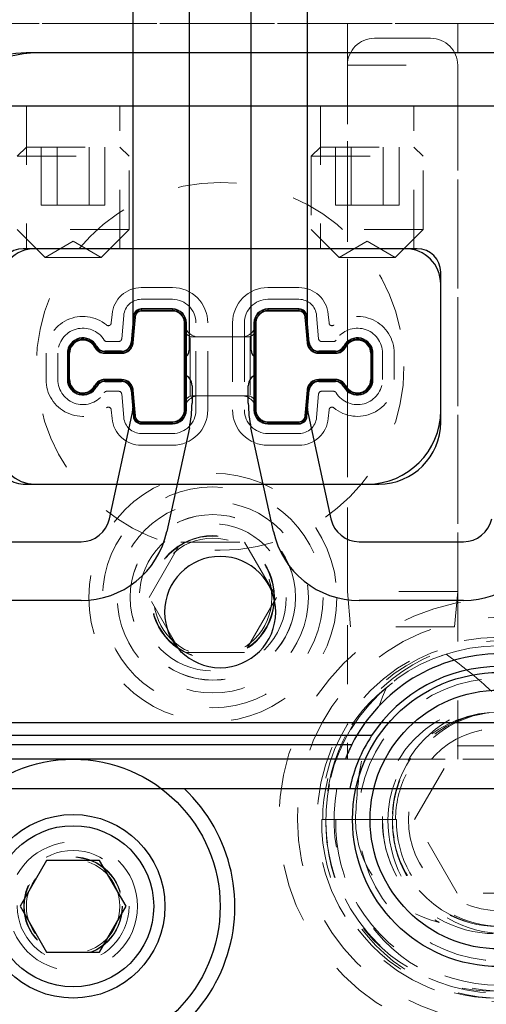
# Model space of a CAD drawing. Header units: inches. Extents: x 1802 to 2468, y -253 to -72.
# Tile 59 of 256: x 1821.119 to 1821.912, y -148.815 to -147.142. Entities that reach past the tile are written whole.
import ezdxf

# ---------------------------------------------------------------- set-up
doc = ezdxf.new("R2010")
doc.units = ezdxf.units.IN
doc.header["$LTSCALE"] = 0.5
doc.header["$MEASUREMENT"] = 0
doc.linetypes.add('HIDDEN', pattern=[0.225, 0.15, -0.075])
for name, color, linetype in [('APP-M-S', 30, 'Continuous'), ('DIE-M-S', 8, 'Continuous'), ('DIE-M-S2', 1, 'Continuous'), ('DIE-M-S3', 8, 'Continuous'), ('DSS-M-S', 53, 'Continuous'), ('DST-M-S', 53, 'Continuous'), ('PAD-M-S', 135, 'Continuous'), ('PBU-M-S', 8, 'Continuous'), ('PUN-M-S', 8, 'Continuous'), ('ST1-M-S', 193, 'Continuous'), ('SVD-M-S', 8, 'Continuous'), ('SVF-M-S', 8, 'Continuous')]:
    doc.layers.add(name, color=color, linetype=linetype)

msp = doc.modelspace()

# ---------------------------------------------------------------- linework, layer by layer
at = {"layer": 'APP-M-S', "linetype": 'Continuous', "lineweight": 25}
for p, q in [((1821.40703, -146.62375), (1821.40703, -147.70375)), ((1821.5127, -147.70375), (1821.5127, -146.62375)), ((1821.31203, -147.69037), (1821.31203, -146.69148)), ((1821.6077, -146.69148), (1821.6077, -147.69037)), ((1821.31196, -147.69123), (1821.31203, -147.69037)), ((1821.6077, -147.69037), (1821.60778, -147.69123)), ((1821.20377, -147.75377), (1821.20377, -147.7092)), ((1821.26387, -147.7092), (1821.29235, -147.7092)), ((1821.39877, -147.71716), (1821.39877, -147.74553)), ((1821.52097, -147.74553), (1821.52097, -147.71716)), ((1821.62739, -147.7092), (1821.65587, -147.7092)), ((1821.71597, -147.7092), (1821.71597, -147.75377)), ((1821.29235, -147.75377), (1821.26387, -147.75377)), ((1821.65587, -147.75377), (1821.62739, -147.75377)), ((1821.31203, -147.7726), (1821.31196, -147.77174)), ((1821.31203, -147.79387), (1821.31203, -147.7726)), ((1821.41203, -147.76436), (1821.41203, -147.79387)), ((1821.5077, -147.79387), (1821.5077, -147.76436)), ((1821.60778, -147.77174), (1821.6077, -147.7726)), ((1821.6077, -147.7726), (1821.6077, -147.79387)), ((1821.27152, -147.99061), (1821.30978, -147.8148)), ((1821.60995, -147.8148), (1821.64821, -147.99061)), ((1821.4075, -147.83606), (1821.36924, -148.01188)), ((1821.5505, -148.01188), (1821.51224, -147.83606)), ((1821.0463, -148.02936), (1821.22344, -148.02936)), ((1821.6963, -148.02936), (1821.87344, -148.02936)), ((1821.22344, -148.12936), (1821.0463, -148.12936)), ((1821.87344, -148.12936), (1821.6963, -148.12936)), ((1820.80987, -148.33637), (1821.45987, -148.33637)), ((1821.45987, -148.33637), (1822.10987, -148.33637))]:
    msp.add_line(p, q, dxfattribs=at)
for centre, radius, start, end in [((1821.2264, -147.7092), 0.02264, 27.71775, 180), ((1821.29235, -147.68951), 0.01969, 270, 355), ((1821.62739, -147.68951), 0.01969, 185, 270), ((1821.69333, -147.7092), 0.02264, 0, 152.28225), ((1821.26387, -147.68951), 0.01969, 207.71775, 270), ((1821.39203, -147.70375), 0.015, 296.66793, 0), ((1821.5277, -147.70375), 0.015, 180, 243.33207), ((1821.65587, -147.68951), 0.01969, 270, 332.28225), ((1821.2264, -147.75377), 0.02264, 180, 332.28225), ((1821.26387, -147.77346), 0.01969, 90, 152.28225), ((1821.29235, -147.77346), 0.01969, 5, 90), ((1821.39203, -147.76436), 0.02, 0, 70.32928), ((1821.5277, -147.76436), 0.02, 109.67072, 180), ((1821.62739, -147.77346), 0.01969, 90, 175), ((1821.65587, -147.77346), 0.01969, 27.71775, 90), ((1821.69333, -147.75377), 0.02264, 207.71775, 0), ((1821.21361, -147.79387), 0.09843, 347.72299, 0), ((1821.21361, -147.79387), 0.19843, 347.72299, 0), ((1821.70613, -147.79387), 0.19843, 180, 192.27701), ((1821.70613, -147.79387), 0.09843, 180, 192.27701), ((1821.22344, -147.98015), 0.04921, 270, 347.72299), ((1821.6963, -147.98015), 0.04921, 192.27701, 270), ((1821.87344, -147.98015), 0.04921, 270, 347.72299), ((1821.22344, -147.98015), 0.14921, 270, 347.72299), ((1821.6963, -147.98015), 0.14921, 192.27701, 270), ((1821.87344, -147.98015), 0.14921, 270, 347.72299), ((1821.45987, -148.14887), 0.0945, 90, 270), ((1821.45987, -148.14887), 0.0945, 270, 90)]:
    msp.add_arc(centre, radius, start, end, dxfattribs=at)
at = {"layer": 'DIE-M-S', "linetype": 'Continuous', "lineweight": 25}
for p, q in [((1822.14612, -147.19887), (1821.12987, -147.19887)), ((1820.98831, -147.28887), (1822.93142, -147.28887)), ((1821.79487, -147.53149), (1821.12487, -147.53149)), ((1821.83487, -147.82649), (1821.83487, -147.57149)), ((1821.12487, -147.93149), (1821.72987, -147.93149)), ((1821.7174, -148.35887), (1820.95987, -148.35887)), ((1821.35987, -148.44887), (1821.39861, -148.44887)), ((1821.35987, -148.44887), (1821.39861, -148.44887)), ((1821.39861, -148.44887), (1821.69044, -148.44887))]:
    msp.add_line(p, q, dxfattribs=at)
at = {"layer": 'DIE-M-S', "linetype": 'HIDDEN', "lineweight": 18}
for p, q in [((1821.13037, -147.28887), (1821.13037, -147.53149)), ((1821.28937, -147.53149), (1821.28937, -147.28887)), ((1821.63037, -147.28887), (1821.63037, -147.53149)), ((1821.78937, -147.53149), (1821.78937, -147.28887)), ((1821.05987, -148.44887), (1821.35987, -148.44887)), ((1821.05987, -148.44887), (1821.35987, -148.44887))]:
    msp.add_line(p, q, dxfattribs=at)
msp.add_circle((1821.20987, -148.64887), 0.0795, dxfattribs=at)
at = {"layer": 'DIE-M-S', "linetype": 'Continuous', "lineweight": 25}
for centre, radius, start, end in [((1821.12987, -147.36887), 0.17, 90, 180), ((1821.14987, -147.38887), 0.19, 90, 148.24314), ((1821.12487, -147.57149), 0.04, 90, 180), ((1821.79487, -147.57149), 0.04, 0, 90), ((1821.72987, -147.82649), 0.105, 270, 0), ((1821.12487, -147.89149), 0.04, 180, 270), ((1821.93487, -148.50137), 0.26, 33.23518, 146.76482), ((1821.93487, -148.50137), 0.26, 146.76482, 168.35056), ((1821.20987, -148.64887), 0.275, 133.34176, 46.65824)]:
    msp.add_arc(centre, radius, start, end, dxfattribs=at)
at = {"layer": 'DIE-M-S2', "linetype": 'Continuous', "lineweight": 25}
for p, q in [((1821.77487, -147.53149), (1821.14487, -147.53149)), ((1821.83487, -147.80649), (1821.83487, -147.59149)), ((1821.37877, -147.63389), (1821.32582, -147.63389)), ((1821.59391, -147.63389), (1821.54097, -147.63389)), ((1821.31228, -147.6463), (1821.30837, -147.69092)), ((1821.40237, -147.80549), (1821.40237, -147.65749)), ((1821.51737, -147.65749), (1821.51737, -147.80549)), ((1821.61136, -147.69092), (1821.60746, -147.6463)), ((1821.29235, -147.7056), (1821.26387, -147.7056)), ((1821.65587, -147.7056), (1821.62739, -147.7056)), ((1821.20017, -147.7092), (1821.20017, -147.75377)), ((1821.71957, -147.75377), (1821.71957, -147.7092)), ((1821.26387, -147.75737), (1821.29235, -147.75737)), ((1821.62739, -147.75737), (1821.65587, -147.75737)), ((1821.30837, -147.77206), (1821.31228, -147.81667)), ((1821.60746, -147.81667), (1821.61136, -147.77206)), ((1821.32582, -147.82909), (1821.37877, -147.82909)), ((1821.54097, -147.82909), (1821.59391, -147.82909)), ((1821.14487, -147.93149), (1821.70987, -147.93149))]:
    msp.add_line(p, q, dxfattribs=at)
for centre, radius, start, end in [((1821.14487, -147.59149), 0.06, 90, 180), ((1821.77487, -147.59149), 0.06, 0, 90), ((1821.32582, -147.64749), 0.0136, 90, 175), ((1821.37877, -147.65749), 0.0236, 0, 90), ((1821.54097, -147.65749), 0.0236, 90, 180), ((1821.59391, -147.64749), 0.0136, 5, 90), ((1821.2264, -147.7092), 0.02624, 27.71775, 180), ((1821.29235, -147.68951), 0.01609, 270, 355), ((1821.62739, -147.68951), 0.01609, 185, 270), ((1821.69333, -147.7092), 0.02624, 0, 152.28225), ((1821.26387, -147.68951), 0.01609, 207.71775, 270), ((1821.65587, -147.68951), 0.01609, 270, 332.28225), ((1821.2264, -147.75377), 0.02624, 180, 332.28225), ((1821.26387, -147.77346), 0.01609, 90, 152.28225), ((1821.29235, -147.77346), 0.01609, 5, 90), ((1821.62739, -147.77346), 0.01609, 90, 175), ((1821.65587, -147.77346), 0.01609, 27.71775, 90), ((1821.69333, -147.75377), 0.02624, 207.71775, 0), ((1821.37877, -147.80549), 0.0236, 270, 0), ((1821.54097, -147.80549), 0.0236, 180, 270), ((1821.70987, -147.80649), 0.125, 270, 0), ((1821.32582, -147.81549), 0.0136, 185, 270), ((1821.59391, -147.81549), 0.0136, 270, 355), ((1821.14487, -147.87149), 0.06, 180, 270)]:
    msp.add_arc(centre, radius, start, end, dxfattribs=at)
at = {"layer": 'DIE-M-S3', "linetype": 'HIDDEN', "lineweight": 18}
for p, q in [((1821.37877, -147.59749), (1821.32582, -147.59749)), ((1821.59391, -147.59749), (1821.54097, -147.59749)), ((1821.37877, -147.61749), (1821.32582, -147.61749)), ((1821.59391, -147.61749), (1821.54097, -147.61749)), ((1821.27601, -147.64313), (1821.27474, -147.65772)), ((1821.29594, -147.64487), (1821.29246, -147.68463)), ((1821.41877, -147.80549), (1821.41877, -147.65749)), ((1821.43877, -147.80549), (1821.43877, -147.65749)), ((1821.48097, -147.65749), (1821.48097, -147.80549)), ((1821.50097, -147.65749), (1821.50097, -147.80549)), ((1821.62728, -147.68463), (1821.6238, -147.64487)), ((1821.645, -147.65772), (1821.64372, -147.64313)), ((1821.28748, -147.6892), (1821.26695, -147.6892)), ((1821.65278, -147.6892), (1821.63226, -147.6892)), ((1821.16377, -147.7092), (1821.16377, -147.75377)), ((1821.18377, -147.7092), (1821.18377, -147.75377)), ((1821.73597, -147.75377), (1821.73597, -147.7092)), ((1821.75597, -147.75377), (1821.75597, -147.7092)), ((1821.26695, -147.77377), (1821.28748, -147.77377)), ((1821.63226, -147.77377), (1821.65278, -147.77377)), ((1821.29246, -147.77834), (1821.29594, -147.8181)), ((1821.6238, -147.8181), (1821.62728, -147.77834)), ((1821.27474, -147.80525), (1821.27601, -147.81984)), ((1821.64372, -147.81984), (1821.645, -147.80525)), ((1821.32582, -147.84549), (1821.37877, -147.84549)), ((1821.54097, -147.84549), (1821.59391, -147.84549)), ((1821.32582, -147.86549), (1821.37877, -147.86549)), ((1821.54097, -147.86549), (1821.59391, -147.86549))]:
    msp.add_line(p, q, dxfattribs=at)
for radius in [0.34375, 0.31, 0.24, 0.155]:
    msp.add_circle((1821.93487, -148.50137), radius, dxfattribs=at)
at = {"layer": 'DIE-M-S3', "linetype": 'Continuous', "lineweight": 25}
for radius in [0.25, 0.22]:
    msp.add_circle((1821.93487, -148.50137), radius, dxfattribs=at)
at = {"layer": 'DIE-M-S3', "linetype": 'HIDDEN', "lineweight": 18}
for centre, radius, start, end in [((1821.32582, -147.64749), 0.05, 90, 175), ((1821.37877, -147.65749), 0.06, 0, 90), ((1821.54097, -147.65749), 0.06, 90, 180), ((1821.59391, -147.64749), 0.05, 5, 90), ((1821.32582, -147.64749), 0.03, 90, 175), ((1821.37877, -147.65749), 0.04, 0, 90), ((1821.54097, -147.65749), 0.04, 90, 180), ((1821.59391, -147.64749), 0.03, 5, 90), ((1821.2264, -147.7092), 0.06264, 50.13652, 180), ((1821.26976, -147.65728), 0.005, 230.13652, 355), ((1821.64998, -147.65728), 0.005, 185, 309.86348), ((1821.69333, -147.7092), 0.06264, 0, 129.86348), ((1821.2264, -147.7092), 0.04264, 31.65434, 180), ((1821.69333, -147.7092), 0.04264, 0, 148.34566), ((1821.26695, -147.6842), 0.005, 211.65434, 270), ((1821.28748, -147.6842), 0.005, 270, 355), ((1821.63226, -147.6842), 0.005, 185, 270), ((1821.65278, -147.6842), 0.005, 270, 328.34566), ((1821.2264, -147.75377), 0.06264, 180, 309.86348), ((1821.2264, -147.75377), 0.04264, 180, 328.34566), ((1821.69333, -147.75377), 0.06264, 230.13652, 0), ((1821.69333, -147.75377), 0.04264, 211.65434, 0), ((1821.26695, -147.77877), 0.005, 90, 148.34566), ((1821.28748, -147.77877), 0.005, 5, 90), ((1821.63226, -147.77877), 0.005, 90, 175), ((1821.65278, -147.77877), 0.005, 31.65434, 90), ((1821.26976, -147.80569), 0.005, 5, 129.86348), ((1821.37877, -147.80549), 0.04, 270, 0), ((1821.37877, -147.80549), 0.06, 270, 0), ((1821.54097, -147.80549), 0.06, 180, 270), ((1821.54097, -147.80549), 0.04, 180, 270), ((1821.64998, -147.80569), 0.005, 50.13652, 175), ((1821.32582, -147.81549), 0.05, 185, 270), ((1821.32582, -147.81549), 0.03, 185, 270), ((1821.59391, -147.81549), 0.03, 270, 355), ((1821.59391, -147.81549), 0.05, 270, 355)]:
    msp.add_arc(centre, radius, start, end, dxfattribs=at)
at = {"layer": 'DSS-M-S', "linetype": 'HIDDEN', "lineweight": 18}
msp.add_circle((1821.45987, -147.73149), 0.3125, dxfattribs=at)
at = {"layer": 'DST-M-S', "linetype": 'HIDDEN', "lineweight": 18}
msp.add_circle((1821.44737, -148.12387), 0.14062, dxfattribs=at)
at = {"layer": 'DST-M-S', "linetype": 'Continuous', "lineweight": 25}
msp.add_circle((1822.40987, -149.12387), 0.52345, dxfattribs=at)
at = {"layer": 'PAD-M-S', "linetype": 'HIDDEN', "lineweight": 18}
for p, q in [((1821.05237, -147.14887), (1822.87737, -147.14887)), ((1822.85737, -147.14887), (1821.07237, -147.14887)), ((1821.67622, -147.14887), (1821.67622, -147.69168)), ((1821.86372, -148.39887), (1821.86372, -147.14887)), ((1821.38877, -147.63749), (1821.32124, -147.63749)), ((1821.59849, -147.63749), (1821.53097, -147.63749)), ((1821.31626, -147.64205), (1821.31276, -147.6821)), ((1821.39877, -147.65649), (1821.39877, -147.64749)), ((1821.52097, -147.64749), (1821.52097, -147.65649)), ((1821.60698, -147.6821), (1821.60348, -147.64205)), ((1821.49597, -147.68149), (1821.42377, -147.68149)), ((1821.20377, -147.71717), (1821.20377, -147.7458)), ((1821.28319, -147.7092), (1821.2656, -147.7092)), ((1821.65414, -147.7092), (1821.63655, -147.7092)), ((1821.71597, -147.7458), (1821.71597, -147.71717)), ((1821.2656, -147.75377), (1821.28319, -147.75377)), ((1821.63655, -147.75377), (1821.65414, -147.75377)), ((1821.67622, -147.77129), (1821.67622, -148.39887)), ((1821.31276, -147.78087), (1821.31626, -147.82092)), ((1821.42377, -147.78149), (1821.49597, -147.78149)), ((1821.60348, -147.82092), (1821.60698, -147.78087)), ((1821.39877, -147.81549), (1821.39877, -147.80649)), ((1821.52097, -147.80649), (1821.52097, -147.81549)), ((1821.32124, -147.82549), (1821.38877, -147.82549)), ((1821.53097, -147.82549), (1821.59849, -147.82549)), ((1822.84237, -148.39887), (1821.05237, -148.39887)), ((1821.07237, -148.39887), (1822.82237, -148.39887))]:
    msp.add_line(p, q, dxfattribs=at)
for radius in [0.211, 0.1405]:
    msp.add_circle((1821.44737, -148.12387), radius, dxfattribs=at)
for centre, radius, start, end in [((1821.32124, -147.64249), 0.005, 90, 175), ((1821.38877, -147.64749), 0.01, 0, 90), ((1821.53097, -147.64749), 0.01, 90, 180), ((1821.59849, -147.64249), 0.005, 5, 90), ((1821.42377, -147.65649), 0.025, 180, 270), ((1821.49597, -147.65649), 0.025, 270, 0), ((1821.2264, -147.7092), 0.024, 27.03569, 199.39675), ((1821.28319, -147.67951), 0.02969, 270, 355), ((1821.63655, -147.67951), 0.02969, 185, 270), ((1821.69333, -147.7092), 0.024, 340.60325, 152.96431), ((1821.2656, -147.6892), 0.02, 207.03569, 270), ((1821.65414, -147.6892), 0.02, 270, 332.96431), ((1821.2264, -147.75377), 0.024, 160.60325, 332.96431), ((1821.2656, -147.77377), 0.02, 90, 152.96431), ((1821.28319, -147.78346), 0.02969, 5, 90), ((1821.63655, -147.78346), 0.02969, 90, 175), ((1821.65414, -147.77377), 0.02, 27.03569, 90), ((1821.69333, -147.75377), 0.024, 207.03569, 19.39675), ((1821.42377, -147.80649), 0.025, 90, 180), ((1821.49597, -147.80649), 0.025, 0, 90), ((1821.32124, -147.82049), 0.005, 185, 270), ((1821.38877, -147.81549), 0.01, 270, 0), ((1821.53097, -147.81549), 0.01, 180, 270), ((1821.59849, -147.82049), 0.005, 270, 355)]:
    msp.add_arc(centre, radius, start, end, dxfattribs=at)
at = {"layer": 'PBU-M-S', "linetype": 'HIDDEN', "lineweight": 18}
msp.add_circle((1821.44737, -148.12387), 0.1005, dxfattribs=at)
at = {"layer": 'PUN-M-S', "linetype": 'HIDDEN', "lineweight": 18}
for p, q in [((1821.37877, -147.63749), (1821.32582, -147.63749)), ((1821.37877, -147.63749), (1821.32582, -147.63749)), ((1821.59391, -147.63749), (1821.54097, -147.63749)), ((1821.59391, -147.63749), (1821.54097, -147.63749)), ((1821.31586, -147.64661), (1821.31196, -147.69123)), ((1821.31586, -147.64661), (1821.31196, -147.69123)), ((1821.39877, -147.66649), (1821.39877, -147.65749)), ((1821.39877, -147.66649), (1821.39877, -147.65749)), ((1821.52097, -147.65749), (1821.52097, -147.66649)), ((1821.52097, -147.65749), (1821.52097, -147.66649)), ((1821.60778, -147.69123), (1821.60387, -147.64661)), ((1821.60778, -147.69123), (1821.60387, -147.64661)), ((1821.39877, -147.66649), (1821.39877, -147.79649)), ((1821.39877, -147.66649), (1821.39877, -147.79649)), ((1821.52097, -147.79649), (1821.52097, -147.66649)), ((1821.52097, -147.79649), (1821.52097, -147.66649)), ((1821.40877, -147.78234), (1821.40877, -147.68063)), ((1821.40877, -147.78234), (1821.40877, -147.68063)), ((1821.50597, -147.68149), (1821.41377, -147.68149)), ((1821.50597, -147.68149), (1821.41377, -147.68149)), ((1821.51097, -147.68063), (1821.51097, -147.78234)), ((1821.51097, -147.68063), (1821.51097, -147.78234)), ((1821.67622, -147.69381), (1821.67622, -147.76916)), ((1821.67622, -147.69381), (1821.67622, -147.76916)), ((1821.20377, -147.7092), (1821.20377, -147.75377)), ((1821.20377, -147.7092), (1821.20377, -147.75377)), ((1821.29235, -147.7092), (1821.26387, -147.7092)), ((1821.29235, -147.7092), (1821.26387, -147.7092)), ((1821.65587, -147.7092), (1821.62739, -147.7092)), ((1821.65587, -147.7092), (1821.62739, -147.7092)), ((1821.71597, -147.75377), (1821.71597, -147.7092)), ((1821.71597, -147.75377), (1821.71597, -147.7092)), ((1821.26387, -147.75377), (1821.29235, -147.75377)), ((1821.26387, -147.75377), (1821.29235, -147.75377)), ((1821.62739, -147.75377), (1821.65587, -147.75377)), ((1821.62739, -147.75377), (1821.65587, -147.75377)), ((1821.31196, -147.77174), (1821.31586, -147.81636)), ((1821.31196, -147.77174), (1821.31586, -147.81636)), ((1821.60387, -147.81636), (1821.60778, -147.77174)), ((1821.60387, -147.81636), (1821.60778, -147.77174)), ((1821.41377, -147.78149), (1821.50597, -147.78149)), ((1821.41377, -147.78149), (1821.50597, -147.78149)), ((1821.39877, -147.80549), (1821.39877, -147.79649)), ((1821.39877, -147.80549), (1821.39877, -147.79649)), ((1821.52097, -147.79649), (1821.52097, -147.80549)), ((1821.52097, -147.79649), (1821.52097, -147.80549)), ((1821.32582, -147.82549), (1821.37877, -147.82549)), ((1821.32582, -147.82549), (1821.37877, -147.82549)), ((1821.54097, -147.82549), (1821.59391, -147.82549)), ((1821.54097, -147.82549), (1821.59391, -147.82549))]:
    msp.add_line(p, q, dxfattribs=at)
for centre, radius, start, end in [((1821.32582, -147.64749), 0.01, 90, 175), ((1821.32582, -147.64749), 0.01, 90, 175), ((1821.37877, -147.65749), 0.02, 0, 90), ((1821.37877, -147.65749), 0.02, 0, 90), ((1821.54097, -147.65749), 0.02, 90, 180), ((1821.54097, -147.65749), 0.02, 90, 180), ((1821.59391, -147.64749), 0.01, 5, 90), ((1821.59391, -147.64749), 0.01, 5, 90), ((1821.41377, -147.66649), 0.015, 180, 270), ((1821.41377, -147.66649), 0.015, 180, 270), ((1821.50597, -147.66649), 0.015, 270, 0), ((1821.50597, -147.66649), 0.015, 270, 0), ((1821.2264, -147.7092), 0.02264, 27.71775, 180), ((1821.2264, -147.7092), 0.02264, 27.71775, 180), ((1821.29235, -147.68951), 0.01969, 270, 355), ((1821.29235, -147.68951), 0.01969, 270, 355), ((1821.62739, -147.68951), 0.01969, 185, 270), ((1821.62739, -147.68951), 0.01969, 185, 270), ((1821.69333, -147.7092), 0.02264, 0, 152.28225), ((1821.69333, -147.7092), 0.02264, 0, 152.28225), ((1821.26387, -147.68951), 0.01969, 207.71775, 270), ((1821.26387, -147.68951), 0.01969, 207.71775, 270), ((1821.65587, -147.68951), 0.01969, 270, 332.28225), ((1821.65587, -147.68951), 0.01969, 270, 332.28225), ((1821.2264, -147.75377), 0.02264, 180, 332.28225), ((1821.2264, -147.75377), 0.02264, 180, 332.28225), ((1821.26387, -147.77346), 0.01969, 90, 152.28225), ((1821.26387, -147.77346), 0.01969, 90, 152.28225), ((1821.29235, -147.77346), 0.01969, 5, 90), ((1821.29235, -147.77346), 0.01969, 5, 90), ((1821.62739, -147.77346), 0.01969, 90, 175), ((1821.62739, -147.77346), 0.01969, 90, 175), ((1821.65587, -147.77346), 0.01969, 27.71775, 90), ((1821.65587, -147.77346), 0.01969, 27.71775, 90), ((1821.69333, -147.75377), 0.02264, 207.71775, 0), ((1821.69333, -147.75377), 0.02264, 207.71775, 0), ((1821.41377, -147.79649), 0.015, 90, 180), ((1821.41377, -147.79649), 0.015, 90, 180), ((1821.50597, -147.79649), 0.015, 0, 90), ((1821.50597, -147.79649), 0.015, 0, 90), ((1821.37877, -147.80549), 0.02, 270, 0), ((1821.37877, -147.80549), 0.02, 270, 0), ((1821.54097, -147.80549), 0.02, 180, 270), ((1821.54097, -147.80549), 0.02, 180, 270), ((1821.32582, -147.81549), 0.01, 185, 270), ((1821.32582, -147.81549), 0.01, 185, 270), ((1821.59391, -147.81549), 0.01, 270, 355), ((1821.59391, -147.81549), 0.01, 270, 355)]:
    msp.add_arc(centre, radius, start, end, dxfattribs=at)
at = {"layer": 'ST1-M-S', "linetype": 'Continuous', "lineweight": 25}
for p, q in [((1821.32582, -147.63449), (1821.32582, -147.63689)), ((1821.37877, -147.63449), (1821.32582, -147.63449)), ((1821.37877, -147.63689), (1821.32582, -147.63689)), ((1821.37877, -147.63449), (1821.37877, -147.63689)), ((1821.54097, -147.63449), (1821.54097, -147.63689)), ((1821.59391, -147.63449), (1821.54097, -147.63449)), ((1821.59391, -147.63689), (1821.54097, -147.63689)), ((1821.59391, -147.63449), (1821.59391, -147.63689)), ((1821.31287, -147.64635), (1821.30897, -147.69097)), ((1821.31526, -147.64656), (1821.31136, -147.69118)), ((1821.31287, -147.64635), (1821.31526, -147.64656)), ((1821.40177, -147.65749), (1821.39937, -147.65749)), ((1821.39937, -147.80549), (1821.39937, -147.65749)), ((1821.40177, -147.80549), (1821.40177, -147.65749)), ((1821.51797, -147.65749), (1821.52037, -147.65749)), ((1821.51797, -147.65749), (1821.51797, -147.80549)), ((1821.52037, -147.65749), (1821.52037, -147.80549)), ((1821.60686, -147.64635), (1821.60447, -147.64656)), ((1821.60838, -147.69118), (1821.60447, -147.64656)), ((1821.61077, -147.69097), (1821.60686, -147.64635)), ((1821.30897, -147.69097), (1821.31136, -147.69118)), ((1821.61077, -147.69097), (1821.60838, -147.69118)), ((1821.2491, -147.69727), (1821.24698, -147.69839)), ((1821.29235, -147.7062), (1821.26387, -147.7062)), ((1821.26387, -147.7062), (1821.26387, -147.7086)), ((1821.29235, -147.7062), (1821.29235, -147.7086)), ((1821.62739, -147.7062), (1821.62739, -147.7086)), ((1821.65587, -147.7062), (1821.62739, -147.7062)), ((1821.65587, -147.7062), (1821.65587, -147.7086)), ((1821.67064, -147.69727), (1821.67276, -147.69839)), ((1821.20077, -147.7092), (1821.20077, -147.75377)), ((1821.20077, -147.7092), (1821.20317, -147.7092)), ((1821.20317, -147.7092), (1821.20317, -147.75377)), ((1821.29235, -147.7086), (1821.26387, -147.7086)), ((1821.65587, -147.7086), (1821.62739, -147.7086)), ((1821.71897, -147.7092), (1821.71657, -147.7092)), ((1821.71657, -147.75377), (1821.71657, -147.7092)), ((1821.71897, -147.75377), (1821.71897, -147.7092)), ((1821.20077, -147.75377), (1821.20317, -147.75377)), ((1821.26387, -147.75677), (1821.26387, -147.75437)), ((1821.26387, -147.75437), (1821.29235, -147.75437)), ((1821.26387, -147.75677), (1821.29235, -147.75677)), ((1821.29235, -147.75677), (1821.29235, -147.75437)), ((1821.62739, -147.75677), (1821.62739, -147.75437)), ((1821.62739, -147.75437), (1821.65587, -147.75437)), ((1821.62739, -147.75677), (1821.65587, -147.75677)), ((1821.65587, -147.75677), (1821.65587, -147.75437)), ((1821.71897, -147.75377), (1821.71657, -147.75377)), ((1821.2491, -147.7657), (1821.24698, -147.76458)), ((1821.30897, -147.772), (1821.31136, -147.77179)), ((1821.30897, -147.772), (1821.31287, -147.81662)), ((1821.31136, -147.77179), (1821.31526, -147.81641)), ((1821.60447, -147.81641), (1821.60838, -147.77179)), ((1821.60686, -147.81662), (1821.61077, -147.772)), ((1821.61077, -147.772), (1821.60838, -147.77179)), ((1821.67064, -147.7657), (1821.67276, -147.76458)), ((1821.40177, -147.80549), (1821.39937, -147.80549)), ((1821.51797, -147.80549), (1821.52037, -147.80549)), ((1821.31287, -147.81662), (1821.31526, -147.81641)), ((1821.60686, -147.81662), (1821.60447, -147.81641)), ((1821.32582, -147.82849), (1821.32582, -147.82609)), ((1821.32582, -147.82609), (1821.37877, -147.82609)), ((1821.32582, -147.82849), (1821.37877, -147.82849)), ((1821.37877, -147.82849), (1821.37877, -147.82609)), ((1821.54097, -147.82849), (1821.54097, -147.82609)), ((1821.54097, -147.82609), (1821.59391, -147.82609)), ((1821.54097, -147.82849), (1821.59391, -147.82849)), ((1821.59391, -147.82849), (1821.59391, -147.82609)), ((1820.92875, -148.37387), (1821.6839, -148.37387)), ((1821.67269, -148.39887), (1820.94989, -148.39887)), ((1821.07237, -148.44887), (1822.82237, -148.44887))]:
    msp.add_line(p, q, dxfattribs=at)
for centre, radius, start, end in [((1821.32582, -147.64749), 0.013, 90, 175), ((1821.32582, -147.64749), 0.0106, 90, 175), ((1821.37877, -147.65749), 0.023, 0, 90), ((1821.37877, -147.65749), 0.0206, 0, 90), ((1821.54097, -147.65749), 0.023, 90, 180), ((1821.54097, -147.65749), 0.0206, 90, 180), ((1821.59391, -147.64749), 0.013, 5, 90), ((1821.59391, -147.64749), 0.0106, 5, 90), ((1821.2264, -147.7092), 0.02564, 27.71775, 180), ((1821.2264, -147.7092), 0.02324, 27.71775, 180), ((1821.29235, -147.68951), 0.01669, 270, 355), ((1821.29235, -147.68951), 0.01909, 270, 355), ((1821.62739, -147.68951), 0.01909, 185, 270), ((1821.62739, -147.68951), 0.01669, 185, 270), ((1821.69333, -147.7092), 0.02564, 0, 152.28225), ((1821.69333, -147.7092), 0.02324, 0, 152.28225), ((1821.26387, -147.68951), 0.01909, 207.71775, 270), ((1821.26387, -147.68951), 0.01669, 207.71775, 270), ((1821.65587, -147.68951), 0.01669, 270, 332.28225), ((1821.65587, -147.68951), 0.01909, 270, 332.28225), ((1821.2264, -147.75377), 0.02564, 180, 332.28225), ((1821.2264, -147.75377), 0.02324, 180, 332.28225), ((1821.26387, -147.77346), 0.01909, 90, 152.28225), ((1821.26387, -147.77346), 0.01669, 90, 152.28225), ((1821.29235, -147.77346), 0.01909, 5, 90), ((1821.29235, -147.77346), 0.01669, 5, 90), ((1821.62739, -147.77346), 0.01909, 90, 175), ((1821.62739, -147.77346), 0.01669, 90, 175), ((1821.65587, -147.77346), 0.01909, 27.71775, 90), ((1821.65587, -147.77346), 0.01669, 27.71775, 90), ((1821.69333, -147.75377), 0.02564, 207.71775, 0), ((1821.69333, -147.75377), 0.02324, 207.71775, 0), ((1821.37877, -147.80549), 0.023, 270, 0), ((1821.37877, -147.80549), 0.0206, 270, 0), ((1821.54097, -147.80549), 0.023, 180, 270), ((1821.54097, -147.80549), 0.0206, 180, 270), ((1821.32582, -147.81549), 0.013, 185, 270), ((1821.32582, -147.81549), 0.0106, 185, 270), ((1821.59391, -147.81549), 0.0106, 270, 355), ((1821.59391, -147.81549), 0.013, 270, 355), ((1821.93487, -148.50137), 0.2815, 26.93187, 153.06813), ((1821.93487, -148.50137), 0.2815, 153.06813, 158.64652)]:
    msp.add_arc(centre, radius, start, end, dxfattribs=at)
at = {"layer": 'ST1-M-S', "linetype": 'HIDDEN', "lineweight": 18}
msp.add_arc((1821.93487, -148.50137), 0.2815, 169.25135, 10.74865, dxfattribs=at)
at = {"layer": 'SVD-M-S', "linetype": 'HIDDEN', "lineweight": 18}
for p, q in [((1821.13037, -147.35887), (1821.11487, -147.37437)), ((1821.13037, -147.35887), (1821.28937, -147.35887)), ((1821.15577, -147.45729), (1821.15577, -147.35887)), ((1821.18282, -147.45729), (1821.18282, -147.35887)), ((1821.23692, -147.45729), (1821.23692, -147.35887)), ((1821.26397, -147.45729), (1821.26397, -147.35887)), ((1821.30487, -147.37437), (1821.28937, -147.35887)), ((1821.63037, -147.35887), (1821.61487, -147.37437)), ((1821.63037, -147.35887), (1821.78937, -147.35887)), ((1821.65577, -147.45729), (1821.65577, -147.35887)), ((1821.68282, -147.45729), (1821.68282, -147.35887)), ((1821.73692, -147.45729), (1821.73692, -147.35887)), ((1821.76397, -147.45729), (1821.76397, -147.35887)), ((1821.80487, -147.37437), (1821.78937, -147.35887)), ((1821.11487, -147.37437), (1821.30487, -147.37437)), ((1821.30487, -147.49887), (1821.30487, -147.37437)), ((1821.61487, -147.37437), (1821.80487, -147.37437)), ((1821.61487, -147.37437), (1821.61487, -147.49887)), ((1821.80487, -147.49887), (1821.80487, -147.37437)), ((1821.15577, -147.45729), (1821.18282, -147.45729)), ((1821.18282, -147.45729), (1821.23692, -147.45729)), ((1821.23692, -147.45729), (1821.26397, -147.45729)), ((1821.65577, -147.45729), (1821.68282, -147.45729)), ((1821.68282, -147.45729), (1821.73692, -147.45729)), ((1821.73692, -147.45729), (1821.76397, -147.45729)), ((1821.30487, -147.49887), (1821.11487, -147.49887)), ((1821.11487, -147.49887), (1821.16237, -147.54637)), ((1821.25737, -147.54637), (1821.30487, -147.49887)), ((1821.80487, -147.49887), (1821.61487, -147.49887)), ((1821.61487, -147.49887), (1821.66237, -147.54637)), ((1821.75737, -147.54637), (1821.80487, -147.49887)), ((1821.20987, -147.51894), (1821.16237, -147.54637)), ((1821.25737, -147.54637), (1821.20987, -147.51894)), ((1821.70987, -147.51894), (1821.66237, -147.54637)), ((1821.75737, -147.54637), (1821.70987, -147.51894)), ((1821.25737, -147.54637), (1821.16237, -147.54637)), ((1821.75737, -147.54637), (1821.66237, -147.54637)), ((1821.79053, -148.50137), (1821.8627, -148.37637)), ((1821.8627, -148.37637), (1822.00704, -148.37637)), ((1821.65634, -148.50137), (1821.63261, -148.50137)), ((1821.75268, -148.50137), (1821.63956, -148.50137)), ((1821.63956, -148.50137), (1821.75268, -148.50137)), ((1821.75963, -148.50137), (1821.65634, -148.50137)), ((1821.8627, -148.62637), (1821.79053, -148.50137)), ((1822.00704, -148.62637), (1821.8627, -148.62637))]:
    msp.add_line(p, q, dxfattribs=at)
at = {"layer": 'SVD-M-S', "linetype": 'Continuous', "lineweight": 25}
for p, q in [((1821.16476, -148.57074), (1821.11966, -148.64887)), ((1821.25497, -148.57074), (1821.16476, -148.57074)), ((1821.30008, -148.64887), (1821.25497, -148.57074)), ((1821.11966, -148.64887), (1821.16476, -148.72699)), ((1821.25497, -148.72699), (1821.30008, -148.64887)), ((1821.16476, -148.72699), (1821.25497, -148.72699))]:
    msp.add_line(p, q, dxfattribs=at)
at = {"layer": 'SVD-M-S', "linetype": 'HIDDEN', "lineweight": 18}
for centre, radius in [((1821.93487, -148.50137), 0.375), ((1821.20987, -148.64887), 0.10937), ((1821.20987, -148.64887), 0.095), ((1821.20987, -148.64887), 0.08397), ((1821.20987, -148.64887), 0.0837), ((1821.20987, -148.64887), 0.08318)]:
    msp.add_circle(centre, radius, dxfattribs=at)
at = {"layer": 'SVD-M-S', "linetype": 'Continuous', "lineweight": 25}
for radius in [0.25, 0.156, 0.137]:
    msp.add_circle((1821.20987, -148.64887), radius, dxfattribs=at)
at = {"layer": 'SVD-M-S', "linetype": 'HIDDEN', "lineweight": 18}
for centre, radius, start, end in [((1821.93051, -148.49481), 0.29797, 32.96864, 181.26136), ((1821.93834, -148.49639), 0.29883, 359.04604, 180.95396), ((1821.93487, -148.50137), 0.29531, 51.90762, 0), ((1821.93212, -148.49937), 0.29257, 107.48862, 180.39168), ((1821.92648, -148.49814), 0.19061, 359.02938, 180.97062), ((1821.94326, -148.49814), 0.19061, 359.02938, 180.97062), ((1821.93277, -148.49899), 0.1801, 82.16438, 180.75568), ((1821.93487, -148.50137), 0.18219, 32.78425, 0), ((1821.93981, -148.49769), 0.17923, 98.79248, 156.07037), ((1821.9314, -148.50634), 0.29883, 179.04604, 0.95396), ((1821.93834, -148.50634), 0.29883, 179.04604, 0.95396), ((1821.92648, -148.50615), 0.28696, 179.04604, 0.95396), ((1821.94326, -148.50615), 0.28696, 179.04604, 0.95396), ((1821.92648, -148.5046), 0.19061, 179.02938, 0.97062), ((1821.94182, -148.50216), 0.20592, 179.77904, 237.84949), ((1821.94326, -148.5046), 0.19061, 179.02938, 0.97062), ((1821.9314, -148.5044), 0.17874, 179.02938, 0.97062), ((1821.93834, -148.5044), 0.17874, 179.02938, 0.97062)]:
    msp.add_arc(centre, radius, start, end, dxfattribs=at)
for centre, major_axis, ratio, start_param, end_param in [((1821.93217, -148.50137), (-0.29801, 0), 0.9770042, 5.3587861, 6.2831853), ((1821.93106, -148.50137), (-0.18599, 0), 0.9770042, 4.8128393, 6.2831853), ((1821.93756, -148.50137), (-0.17949, 0), 0.9770042, 5.8325895, 6.2831853), ((1821.88426, -148.50137), (-0.19435, 0), 0.9353022, 0, 1.2997916), ((1821.97717, -148.50137), (0.2321, 0), 0.9661135, 3.1415927, 4.0379585)]:
    msp.add_ellipse(centre, major_axis=major_axis, ratio=ratio, start_param=start_param, end_param=end_param, dxfattribs=at)
for points, knots in [([(1821.8442, -148.22032), (1821.86754, -148.23797), (1821.90787, -148.26848), (1821.94266, -148.30513), (1821.95732, -148.32057)], [0, 0, 0, 0, 0.5786393, 1, 1, 1, 1]), ([(1821.68992, -148.50137), (1821.69166, -148.46918), (1821.69586, -148.39165), (1821.72527, -148.31952), (1821.74248, -148.27733)], [0, 0, 0, 0, 0.4150678, 1, 1, 1, 1])]:
    msp.add_open_spline(points, degree=3, knots=knots, dxfattribs=at)
at = {"layer": 'SVF-M-S', "linetype": 'HIDDEN', "lineweight": 18}
for p, q in [((1821.81772, -147.17387), (1821.72222, -147.17387)), ((1821.67622, -147.21987), (1821.86372, -147.21987)), ((1821.67622, -147.21987), (1821.67622, -148.11387)), ((1821.86372, -148.11387), (1821.86372, -147.21987)), ((1821.33912, -148.12387), (1821.39324, -148.03012)), ((1821.39324, -148.03012), (1821.50149, -148.03012)), ((1821.50149, -148.03012), (1821.55562, -148.12387)), ((1821.39324, -148.21762), (1821.33912, -148.12387)), ((1821.55562, -148.12387), (1821.50149, -148.21762)), ((1821.86372, -148.11387), (1821.67622, -148.11387)), ((1821.67622, -148.11387), (1821.68147, -148.17387)), ((1821.85847, -148.17387), (1821.86372, -148.11387)), ((1821.85847, -148.17387), (1821.68147, -148.17387)), ((1821.50149, -148.21762), (1821.39324, -148.21762))]:
    msp.add_line(p, q, dxfattribs=at)
for centre, radius in [((1821.44737, -148.12387), 0.1875), ((1821.44737, -148.12387), 0.1625), ((1821.44737, -148.12387), 0.125), ((1821.44737, -148.12387), 0.10497), ((1821.44737, -148.12387), 0.1047), ((1821.44737, -148.12387), 0.10418), ((1822.40987, -149.12387), 0.5625)]:
    msp.add_circle(centre, radius, dxfattribs=at)
at = {"layer": 'SVF-M-S', "linetype": 'Continuous', "lineweight": 25}
msp.add_circle((1822.40987, -149.12387), 0.52345, dxfattribs=at)
at = {"layer": 'SVF-M-S', "linetype": 'HIDDEN', "lineweight": 18}
for centre, start, end in [((1821.72222, -147.21987), 90, 180), ((1821.81772, -147.21987), 0, 90)]:
    msp.add_arc(centre, 0.046, start, end, dxfattribs=at)

doc.saveas('drawing.dxf')
